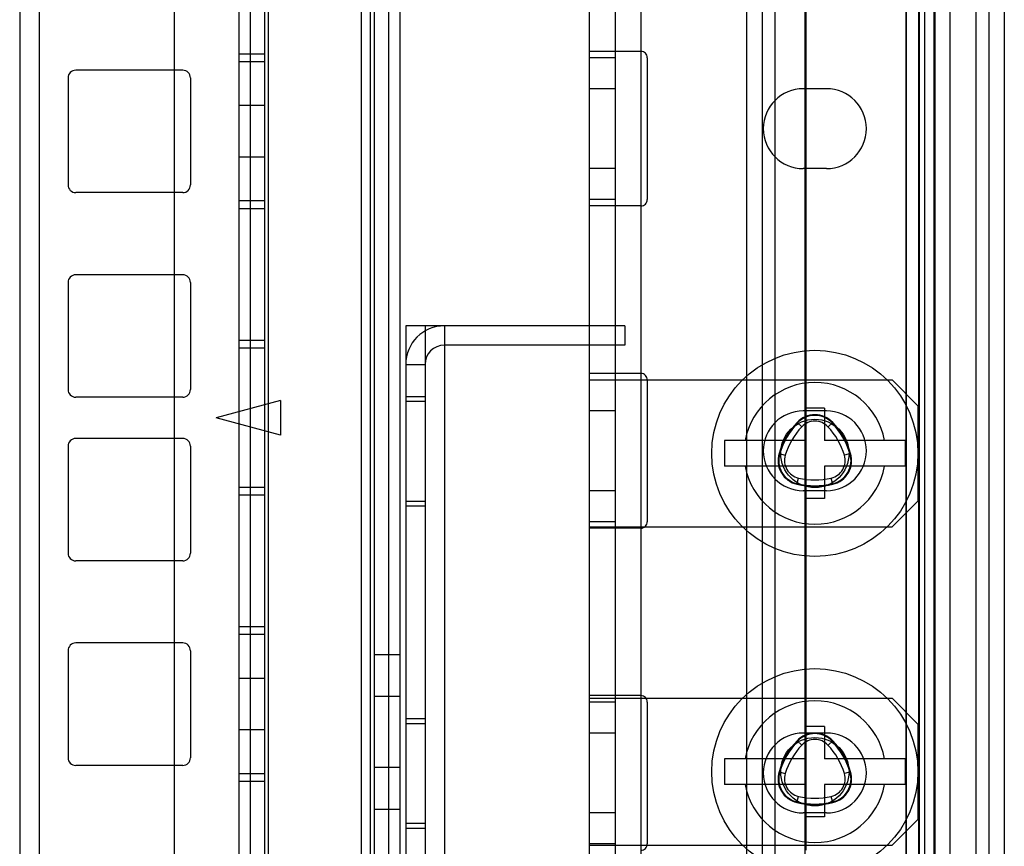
# Model space of a CAD drawing. Header units: millimetres. Extents: x 207 to 812, y 101 to 1295.
# Tile 51 of 55: x 733 to 810, y 1075 to 1139. Entities that reach past the tile are written whole.
import ezdxf

# ---------------------------------------------------------------- set-up
doc = ezdxf.new("R2010")
doc.units = ezdxf.units.MM
doc.header["$LTSCALE"] = 91.508876
doc.layers.get('0').update_dxf_attribs({"linetype": 'CONTINUOUS'})

msp = doc.modelspace()

# ---------------------------------------------------------------- linework, layer by layer
at = {"color": 7, "linetype": 'Continuous'}
for p, q in [((801.99, 1293.519), (801.99, 151.519)), ((802.99, 1293.519), (802.99, 151.519)), ((803.44, 1293.519), (803.44, 118.519)), ((804.19, 151.519), (804.19, 1293.519)), ((777.44, 1292.019), (777.44, 120.019)), ((779.44, 1292.019), (779.44, 120.019)), ((781.44, 1292.019), (781.44, 120.019)), ((802.04, 150.019), (802.04, 1292.019)), ((803.04, 1292.019), (803.04, 150.019)), ((804.24, 1292.019), (804.24, 150.019)), ((805.44, 277.019), (805.44, 1292.019)), ((807.44, 1292.019), (807.44, 120.019)), ((789.64, 1291.019), (789.64, 123.019)), ((790.84, 1291.019), (790.84, 123.019)), ((791.84, 1291.019), (791.84, 123.019)), ((808.44, 1289.819), (808.44, 123.019)), ((809.64, 1289.819), (809.64, 123.019)), ((745.24, 185.019), (745.24, 1257.019)), ((794.24, 1250.519), (794.24, 1075.019)), ((733.24, 1245.019), (733.24, 197.019)), ((750.24, 1243.881), (750.24, 173.181)), ((751.119, 1243.881), (751.119, 173.181)), ((752.24, 1243.881), (752.24, 173.181)), ((752.533, 1243.881), (752.533, 173.181)), ((759.74, 1243.881), (759.74, 173.181)), ((760.447, 1243.881), (760.447, 173.181)), ((760.74, 1243.881), (760.74, 173.181)), ((761.862, 1243.881), (761.862, 173.181)), ((762.74, 1243.881), (762.74, 173.181)), ((734.74, 1240.881), (734.74, 176.181)), ((794.19, 1071.019), (794.19, 1218.369)), ((781.44, 1137.019), (777.44, 1137.019)), ((752.24, 1136.806), (750.24, 1136.806)), ((752.24, 1136.206), (750.24, 1136.206)), ((779.44, 1136.519), (777.44, 1136.519)), ((781.94, 1136.519), (781.94, 1125.519)), ((745.89, 1135.556), (737.59, 1135.556)), ((736.99, 1134.956), (736.99, 1126.656)), ((746.49, 1134.956), (746.49, 1126.656)), ((779.44, 1134.119), (777.44, 1134.119)), ((795.84, 1134.119), (794.04, 1134.119)), ((752.24, 1132.806), (750.24, 1132.806)), ((752.24, 1128.806), (750.24, 1128.806)), ((779.44, 1127.919), (777.44, 1127.919)), ((795.84, 1127.919), (794.04, 1127.919)), ((745.89, 1126.056), (737.59, 1126.056)), ((752.24, 1125.406), (750.24, 1125.406)), ((779.44, 1125.519), (777.44, 1125.519)), ((752.24, 1124.806), (750.24, 1124.806)), ((781.44, 1125.019), (777.44, 1125.019)), ((745.89, 1119.681), (737.59, 1119.681)), ((736.99, 1119.081), (736.99, 1110.781)), ((746.49, 1119.081), (746.49, 1110.781)), ((763.19, 1115.719), (763.19, 1071.219)), ((780.19, 1115.719), (763.19, 1115.719)), ((764.69, 1115.719), (764.69, 1071.219)), ((766.19, 1115.719), (766.19, 1071.219)), ((780.19, 1115.719), (780.19, 1114.219)), ((752.24, 1114.581), (750.24, 1114.581)), ((752.24, 1113.981), (750.24, 1113.981)), ((780.19, 1114.219), (766.19, 1114.219)), ((763.19, 1112.719), (764.69, 1112.719)), ((781.44, 1112.019), (777.44, 1112.019)), ((777.44, 1111.519), (800.94, 1111.519)), ((781.94, 1111.519), (781.94, 1100.519)), ((802.94, 1109.519), (800.94, 1111.519)), ((745.89, 1110.181), (737.59, 1110.181)), ((764.69, 1110.219), (763.19, 1110.219)), ((753.49, 1109.921), (748.49, 1108.581)), ((753.49, 1109.921), (753.49, 1107.241)), ((764.69, 1109.842), (763.19, 1109.842)), ((802.94, 1109.519), (802.94, 1102.119)), ((753.49, 1107.241), (748.49, 1108.581)), ((779.44, 1109.119), (777.44, 1109.119)), ((795.84, 1109.119), (794.04, 1109.119)), ((795.69, 1109.319), (794.19, 1109.319)), ((795.69, 1109.319), (795.69, 1106.819)), ((793.557, 1108.223), (793.921, 1107.881)), ((796.324, 1108.223), (795.96, 1107.881)), ((736.99, 1106.381), (736.99, 1098.081)), ((745.89, 1106.981), (737.59, 1106.981)), ((746.49, 1106.381), (746.49, 1098.081)), ((787.94, 1106.819), (787.94, 1104.819)), ((794.19, 1106.819), (787.94, 1106.819)), ((801.94, 1106.819), (795.69, 1106.819)), ((801.94, 1106.819), (801.94, 1104.819)), ((792.166, 1105.815), (792.645, 1105.671)), ((797.715, 1105.815), (797.236, 1105.671)), ((794.19, 1104.819), (787.94, 1104.819)), ((795.69, 1104.819), (795.69, 1102.319)), ((801.94, 1104.819), (795.69, 1104.819)), ((793.55, 1103.418), (793.665, 1103.905)), ((796.331, 1103.418), (796.216, 1103.905)), ((752.24, 1103.181), (750.24, 1103.181)), ((752.24, 1102.581), (750.24, 1102.581)), ((779.44, 1102.919), (777.44, 1102.919)), ((795.84, 1102.919), (794.04, 1102.919)), ((764.69, 1102.096), (763.19, 1102.096)), ((764.69, 1101.719), (763.19, 1101.719)), ((795.69, 1102.319), (794.19, 1102.319)), ((802.94, 1102.119), (800.94, 1100.119)), ((779.44, 1100.519), (777.44, 1100.519)), ((777.44, 1100.119), (800.94, 1100.119)), ((781.44, 1100.019), (777.44, 1100.019)), ((745.89, 1097.481), (737.59, 1097.481)), ((752.24, 1092.356), (750.24, 1092.356)), ((745.89, 1091.106), (737.59, 1091.106)), ((752.24, 1091.756), (750.24, 1091.756)), ((736.99, 1090.506), (736.99, 1082.206)), ((746.49, 1090.506), (746.49, 1082.206)), ((760.74, 1090.201), (762.74, 1090.201)), ((752.24, 1088.356), (750.24, 1088.356)), ((762.74, 1086.951), (760.74, 1086.951)), ((781.44, 1087.019), (777.44, 1087.019)), ((777.44, 1086.819), (800.94, 1086.819)), ((779.44, 1086.519), (777.44, 1086.519)), ((781.94, 1086.519), (781.94, 1075.519)), ((802.94, 1084.819), (800.94, 1086.819)), ((764.69, 1085.219), (763.19, 1085.219)), ((752.24, 1084.356), (750.24, 1084.356)), ((764.69, 1084.842), (763.19, 1084.842)), ((779.44, 1084.119), (777.44, 1084.119)), ((795.84, 1084.119), (794.04, 1084.119)), ((795.69, 1084.619), (794.19, 1084.619)), ((795.69, 1084.619), (795.69, 1082.119)), ((802.94, 1084.819), (802.94, 1077.419)), ((793.557, 1083.523), (793.921, 1083.181)), ((796.324, 1083.523), (795.96, 1083.181)), ((787.94, 1082.119), (787.94, 1080.119)), ((794.19, 1082.119), (787.94, 1082.119)), ((801.94, 1082.119), (795.69, 1082.119)), ((801.94, 1082.119), (801.94, 1080.119)), ((745.89, 1081.606), (737.59, 1081.606)), ((762.74, 1081.451), (760.74, 1081.451)), ((792.166, 1081.115), (792.645, 1080.971)), ((797.715, 1081.115), (797.236, 1080.971)), ((752.24, 1080.956), (750.24, 1080.956)), ((752.24, 1080.356), (750.24, 1080.356)), ((794.19, 1080.119), (787.94, 1080.119)), ((795.69, 1080.119), (795.69, 1077.619)), ((801.94, 1080.119), (795.69, 1080.119)), ((793.55, 1078.718), (793.665, 1079.205)), ((796.331, 1078.718), (796.216, 1079.205)), ((760.74, 1078.201), (762.74, 1078.201)), ((779.44, 1077.919), (777.44, 1077.919)), ((795.84, 1077.919), (794.04, 1077.919)), ((795.69, 1077.619), (794.19, 1077.619)), ((802.94, 1077.419), (800.94, 1075.419)), ((764.69, 1077.096), (763.19, 1077.096)), ((764.69, 1076.719), (763.19, 1076.719)), ((779.44, 1075.519), (777.44, 1075.519)), ((777.44, 1075.419), (800.94, 1075.419))]:
    msp.add_line(p, q, dxfattribs=at)
for centre, radius in [((794.94, 1105.819), 8), ((794.94, 1105.819), 2.65), ((794.94, 1081.119), 8), ((794.94, 1081.119), 2.65)]:
    msp.add_circle(centre, radius, dxfattribs=at)
for centre, radius, start, end in [((781.44, 1136.519), 0.5, 0, 90.00042), ((737.59, 1134.956), 0.6, 90, 180), ((745.89, 1134.956), 0.6, 0, 90), ((794.04, 1131.019), 3.1, 90, 270), ((795.84, 1131.019), 3.1, 270, 90), ((737.59, 1126.656), 0.6, 180, 270), ((745.89, 1126.656), 0.6, 270, 360), ((781.44, 1125.519), 0.5, 269.99958, 360), ((737.59, 1119.081), 0.6, 90, 180), ((745.89, 1119.081), 0.6, 0, 90), ((766.19, 1112.719), 3, 90, 180), ((766.19, 1112.719), 1.5, 90, 180), ((781.44, 1111.519), 0.5, 0, 90.00042), ((794.94, 1105.819), 5.5, 10.47568, 169.52432), ((737.59, 1110.781), 0.6, 180, 270), ((745.89, 1110.781), 0.6, 270, 360), ((794.04, 1106.019), 3.1, 90, 270), ((794.94, 1106.921), 1.9, 43.26046, 136.73954), ((794.94, 1106.921), 1.85, 43.26046, 136.73954), ((795.84, 1106.019), 3.1, 270, 90), ((797.971, 1104.069), 6.062, 136.73954, 163.26046), ((797.971, 1104.069), 6.012, 136.73954, 163.26046), ((797.971, 1104.069), 5.562, 136.73954, 163.26046), ((794.94, 1106.921), 1.4, 43.26046, 136.73954), ((791.909, 1104.069), 5.562, 16.73954, 43.26046), ((791.909, 1104.069), 6.012, 16.73954, 43.26046), ((791.909, 1104.069), 6.062, 16.73954, 43.26046), ((737.59, 1106.381), 0.6, 90, 180), ((745.89, 1106.381), 0.6, 0, 90), ((793.986, 1105.268), 1.9, 163.26046, 256.73954), ((793.986, 1105.268), 1.85, 163.26046, 256.73954), ((793.986, 1105.268), 1.4, 163.26046, 256.73954), ((795.895, 1105.268), 1.4, 283.26046, 16.73954), ((795.895, 1105.268), 1.85, 283.26046, 16.73954), ((795.895, 1105.268), 1.9, 283.26046, 16.73954), ((794.94, 1105.819), 5.5, 190.47568, 349.52432), ((794.94, 1109.319), 6.062, 256.73954, 283.26046), ((794.94, 1109.319), 6.012, 256.73954, 283.26046), ((794.94, 1109.319), 5.562, 256.73954, 283.26046), ((781.44, 1100.519), 0.5, 269.99958, 360), ((737.59, 1098.081), 0.6, 180, 270), ((745.89, 1098.081), 0.6, 270, 360), ((737.59, 1090.506), 0.6, 90, 180), ((745.89, 1090.506), 0.6, 0, 90), ((781.44, 1086.519), 0.5, 0, 90.00042), ((794.94, 1081.119), 5.5, 10.47568, 169.52432), ((794.04, 1081.019), 3.1, 90, 270), ((794.94, 1082.221), 1.9, 43.26046, 136.73954), ((795.84, 1081.019), 3.1, 270, 90), ((797.971, 1079.369), 6.062, 136.73954, 163.26046), ((797.971, 1079.369), 6.012, 136.73954, 163.26046), ((794.94, 1082.221), 1.85, 43.26046, 136.73954), ((794.94, 1082.221), 1.4, 43.26046, 136.73954), ((791.909, 1079.369), 6.012, 16.73954, 43.26046), ((791.909, 1079.369), 6.062, 16.73954, 43.26046), ((797.971, 1079.369), 5.562, 136.73954, 163.26046), ((791.909, 1079.369), 5.562, 16.73954, 43.26046), ((737.59, 1082.206), 0.6, 180, 270), ((745.89, 1082.206), 0.6, 270, 360), ((793.986, 1080.568), 1.9, 163.26046, 256.73954), ((793.986, 1080.568), 1.85, 163.26046, 256.73954), ((795.895, 1080.568), 1.85, 283.26046, 16.73954), ((795.895, 1080.568), 1.9, 283.26046, 16.73954), ((793.986, 1080.568), 1.4, 163.26046, 256.73954), ((795.895, 1080.568), 1.4, 283.26046, 16.73954), ((794.94, 1081.119), 5.5, 190.47568, 349.52432), ((794.94, 1084.619), 5.562, 256.73954, 283.26046), ((794.94, 1084.619), 6.062, 256.73954, 283.26046), ((794.94, 1084.619), 6.012, 256.73954, 283.26046), ((781.44, 1075.519), 0.5, 269.99958, 360)]:
    msp.add_arc(centre, radius, start, end, dxfattribs=at)

doc.saveas('drawing.dxf')
